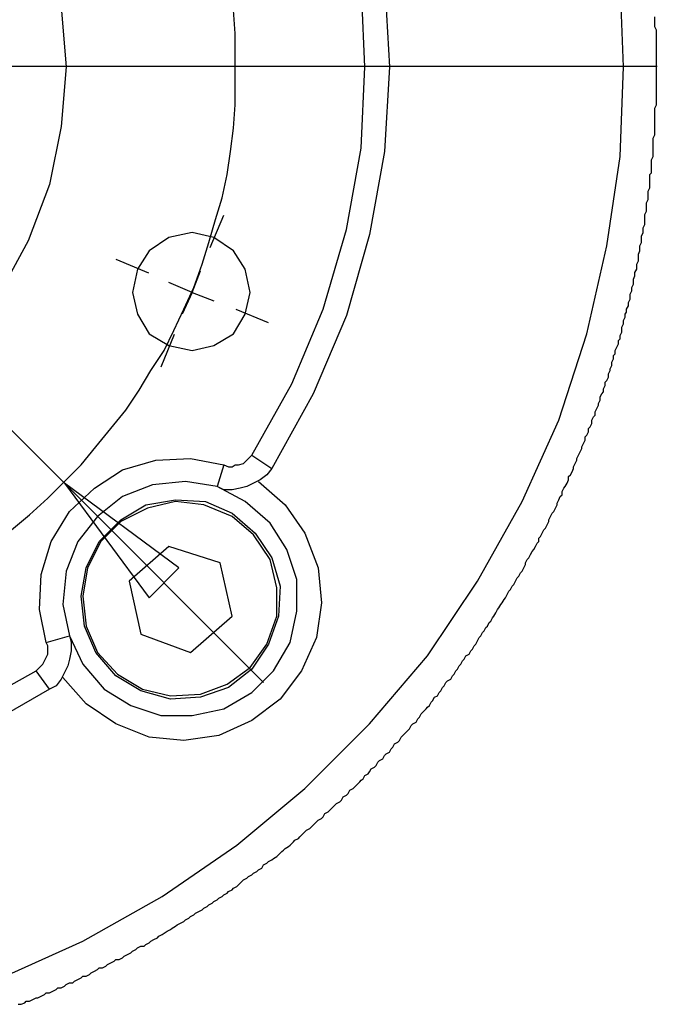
# Model space of a CAD drawing. Header units: millimetres. Extents: x 3 to 297, y 2 to 209.
# Tile 46 of 92: x 185 to 199, y 46 to 67. Entities that reach past the tile are written whole.
import ezdxf

# ---------------------------------------------------------------- set-up
doc = ezdxf.new("R2010")
doc.units = ezdxf.units.MM
doc.layers.get('0').update_dxf_attribs({"linetype": 'CONTINUOUS'})

msp = doc.modelspace()

# ---------------------------------------------------------------- linework, layer by layer
at = {"color": 5}
for p, q in [((185.914, 57.5028), (168.239, 75.1777)), ((189.548, 67.0638), (189.512, 67.5569)), ((189.548, 66.5688), (189.548, 67.0638)), ((189.548, 66.0756), (189.548, 66.5688)), ((178.083, 66.372), (198.524, 66.372)), ((189.548, 65.5465), (189.548, 66.0756)), ((189.512, 65.0515), (189.548, 65.5465)), ((189.442, 64.5583), (189.512, 65.0515)), ((189.371, 64.0652), (189.442, 64.5583)), ((189.265, 63.5702), (189.371, 64.0652)), ((189.125, 63.1112), (189.265, 63.5702)), ((188.983, 62.6181), (189.125, 63.1112)), ((189.014, 62.5119), (189.301, 63.2051)), ((188.842, 62.1591), (188.983, 62.6181)), ((187.708, 61.9704), (187.015, 62.2572)), ((188.63, 61.5597), (188.806, 62.0187)), ((188.666, 61.6659), (188.842, 62.1591)), ((188.63, 61.5597), (188.137, 61.7721)), ((188.63, 61.5597), (188.419, 61.1008)), ((188.454, 61.2069), (188.666, 61.6659)), ((188.63, 61.5597), (189.089, 61.3833)), ((188.243, 60.748), (188.454, 61.2069)), ((189.556, 61.2055), (190.248, 60.9177)), ((188.031, 60.325), (188.243, 60.748)), ((188.248, 60.664), (187.962, 59.9708)), ((187.748, 59.902), (188.031, 60.325)), ((187.501, 59.479), (187.748, 59.902)), ((187.219, 59.0543), (187.501, 59.479)), ((186.902, 58.6673), (187.219, 59.0543)), ((186.583, 58.2785), (186.902, 58.6673)), ((186.267, 57.8915), (186.583, 58.2785)), ((185.914, 57.5388), (186.267, 57.8915)), ((185.561, 57.186), (185.914, 57.5388)), ((185.914, 57.5028), (187.714, 55.0693)), ((188.347, 55.7029), (185.914, 57.5028)), ((185.914, 57.5028), (190.147, 53.2694)), ((185.914, 57.5028), (187.714, 55.0693)), ((185.172, 56.8332), (185.561, 57.186)), ((184.785, 56.5146), (185.172, 56.8332)), ((187.714, 55.0693), (188.347, 55.7029)), ((187.714, 55.0693), (188.347, 55.7029))]:
    msp.add_line(p, q, dxfattribs=at)
at = {"color": 0}
for p, q in [((197.802, 66.3582), (197.732, 68.2625)), ((192.3, 66.3582), (192.228, 68.0861)), ((192.723, 68.1563), (192.829, 66.3582)), ((185.844, 67.6271), (185.95, 66.3582)), ((198.473, 67.3446), (198.473, 67.4165)), ((198.473, 67.2744), (198.473, 67.3446)), ((198.473, 67.2042), (198.473, 67.2744)), ((198.508, 67.134), (198.473, 67.2042)), ((198.508, 67.0638), (198.508, 67.134)), ((198.508, 66.9918), (198.508, 67.0638)), ((198.508, 66.9576), (198.508, 66.9918)), ((198.508, 66.8874), (198.508, 66.9576)), ((198.508, 66.8154), (198.508, 66.8874)), ((198.508, 66.7452), (198.508, 66.8154)), ((198.508, 66.675), (198.508, 66.7452)), ((198.508, 66.6048), (198.508, 66.675)), ((198.508, 66.5346), (198.508, 66.6048)), ((185.95, 66.3582), (185.844, 65.0875)), ((192.228, 64.6285), (192.3, 66.3582)), ((192.829, 66.3582), (192.723, 64.5583)), ((197.732, 64.4521), (197.802, 66.3582)), ((198.508, 66.4986), (198.508, 66.5346)), ((198.508, 66.4284), (198.508, 66.4986)), ((198.508, 66.3582), (198.508, 66.4284)), ((198.508, 66.3222), (198.508, 66.3582)), ((198.508, 66.2862), (198.508, 66.3222)), ((198.508, 66.216), (198.508, 66.2862)), ((198.508, 66.1458), (198.508, 66.216)), ((198.508, 66.0756), (198.508, 66.1458)), ((198.508, 66.0054), (198.508, 66.0756)), ((198.508, 65.9335), (198.508, 66.0054)), ((198.508, 65.8633), (198.508, 65.9335)), ((198.508, 65.829), (198.508, 65.8633)), ((198.508, 65.7571), (198.508, 65.829)), ((198.508, 65.6869), (198.508, 65.7571)), ((198.473, 65.4763), (198.508, 65.5465)), ((198.508, 65.6167), (198.508, 65.6869)), ((198.508, 65.5465), (198.508, 65.6167)), ((198.473, 65.4043), (198.473, 65.4763)), ((198.473, 65.3701), (198.473, 65.4043)), ((198.473, 65.2999), (198.473, 65.3701)), ((198.473, 65.2279), (198.473, 65.2999)), ((198.473, 65.1577), (198.473, 65.2279)), ((198.473, 65.0875), (198.473, 65.1577)), ((185.844, 65.0875), (185.597, 63.8528)), ((198.438, 64.8409), (198.473, 64.9111)), ((198.473, 65.0173), (198.473, 65.0875)), ((198.473, 64.9813), (198.473, 65.0173)), ((198.473, 64.9111), (198.473, 64.9813)), ((198.438, 64.7707), (198.438, 64.8409)), ((198.438, 64.6987), (198.438, 64.7707)), ((198.438, 64.6285), (198.438, 64.6987)), ((191.911, 62.9006), (192.228, 64.6285)), ((192.723, 64.5583), (192.404, 62.7944)), ((198.438, 64.5583), (198.438, 64.6285)), ((198.438, 64.5223), (198.438, 64.5583)), ((198.438, 64.4521), (198.438, 64.5223)), ((197.449, 62.5479), (197.732, 64.4521)), ((198.402, 64.3819), (198.438, 64.4521)), ((198.402, 64.3117), (198.402, 64.3819)), ((198.402, 64.2415), (198.402, 64.3117)), ((198.367, 64.0652), (198.402, 64.0994)), ((198.367, 63.9932), (198.367, 64.0652)), ((198.402, 64.1696), (198.402, 64.2415)), ((198.402, 64.0994), (198.402, 64.1696)), ((185.597, 63.8528), (185.138, 62.654)), ((198.367, 63.923), (198.367, 63.9932)), ((198.367, 63.8528), (198.367, 63.923)), ((198.367, 63.7826), (198.367, 63.8528)), ((198.331, 63.7124), (198.367, 63.7826)), ((198.331, 63.6764), (198.331, 63.7124)), ((198.331, 63.6062), (198.331, 63.6764)), ((198.297, 63.464), (198.331, 63.536)), ((198.297, 63.3938), (198.297, 63.464)), ((198.331, 63.536), (198.331, 63.6062)), ((198.261, 63.2174), (198.297, 63.2876)), ((198.261, 63.1472), (198.261, 63.2174)), ((198.297, 63.3236), (198.297, 63.3938)), ((198.297, 63.2876), (198.297, 63.3236)), ((198.225, 62.9348), (198.261, 63.0068)), ((198.261, 63.077), (198.261, 63.1472)), ((198.261, 63.0068), (198.261, 63.077)), ((188.63, 62.8304), (188.137, 62.7242)), ((189.089, 62.7242), (188.63, 62.8304)), ((191.418, 61.2069), (191.911, 62.9006)), ((198.191, 62.7585), (198.225, 62.8304)), ((198.225, 62.9006), (198.225, 62.9348)), ((198.225, 62.8304), (198.225, 62.9006)), ((185.138, 62.654), (184.539, 61.5597)), ((188.137, 62.7242), (187.714, 62.4417)), ((189.512, 62.4417), (189.089, 62.7242)), ((192.404, 62.7944), (191.911, 61.0665)), ((198.155, 62.5479), (198.191, 62.6181)), ((198.191, 62.6883), (198.191, 62.7585)), ((198.191, 62.6181), (198.191, 62.6883)), ((187.714, 62.4417), (187.465, 62.0529)), ((189.758, 62.0529), (189.512, 62.4417)), ((197.026, 60.6778), (197.449, 62.5479)), ((198.121, 62.3715), (198.155, 62.4417)), ((198.155, 62.5119), (198.155, 62.5479)), ((198.155, 62.4417), (198.155, 62.5119)), ((198.085, 62.1591), (198.121, 62.2293)), ((198.121, 62.3013), (198.121, 62.3715)), ((198.121, 62.2293), (198.121, 62.3013)), ((187.465, 62.0529), (187.361, 61.5597)), ((189.865, 61.5597), (189.758, 62.0529)), ((198.049, 61.9827), (198.085, 62.0529)), ((198.049, 61.9125), (198.049, 61.9827)), ((198.085, 62.1249), (198.085, 62.1591)), ((198.085, 62.0529), (198.085, 62.1249)), ((198.015, 61.8423), (198.049, 61.9125)), ((198.015, 61.8063), (198.015, 61.8423)), ((198.015, 61.7361), (198.015, 61.8063)), ((187.361, 61.5597), (187.465, 61.1008)), ((189.758, 61.1008), (189.865, 61.5597)), ((197.944, 61.5237), (197.979, 61.5957)), ((197.979, 61.6659), (198.015, 61.7361)), ((197.979, 61.5957), (197.979, 61.6659)), ((197.908, 61.3473), (197.944, 61.4193)), ((197.908, 61.2771), (197.908, 61.3473)), ((197.944, 61.4535), (197.944, 61.5237)), ((197.944, 61.4193), (197.944, 61.4535)), ((190.747, 59.6194), (191.418, 61.2069)), ((197.838, 61.1008), (197.872, 61.1367)), ((197.872, 61.2069), (197.908, 61.2771)), ((197.872, 61.1367), (197.872, 61.2069)), ((187.465, 61.1008), (187.714, 60.6778)), ((189.512, 60.6778), (189.758, 61.1008)), ((191.911, 61.0665), (191.206, 59.4071)), ((197.802, 60.9604), (197.838, 61.0306)), ((197.802, 60.8902), (197.802, 60.9604)), ((197.838, 61.0306), (197.838, 61.1008)), ((197.732, 60.6418), (197.768, 60.7138)), ((197.768, 60.8182), (197.802, 60.8902)), ((197.768, 60.784), (197.768, 60.8182)), ((197.768, 60.7138), (197.768, 60.784)), ((187.714, 60.6778), (188.137, 60.4312)), ((189.089, 60.4312), (189.512, 60.6778)), ((196.427, 58.8437), (197.026, 60.6778)), ((197.696, 60.5374), (197.732, 60.5716)), ((197.696, 60.4654), (197.696, 60.5374)), ((197.732, 60.5716), (197.732, 60.6418)), ((188.137, 60.4312), (188.63, 60.325)), ((188.63, 60.325), (189.089, 60.4312)), ((197.626, 60.325), (197.662, 60.3952)), ((197.626, 60.2548), (197.626, 60.325)), ((197.662, 60.3952), (197.696, 60.4654)), ((197.556, 60.0784), (197.592, 60.1486)), ((197.556, 60.0082), (197.556, 60.0784)), ((197.592, 60.2188), (197.626, 60.2548)), ((197.592, 60.1486), (197.592, 60.2188)), ((197.485, 59.8318), (197.52, 59.902)), ((197.52, 59.9362), (197.556, 60.0082)), ((197.52, 59.902), (197.52, 59.9362)), ((197.415, 59.6554), (197.449, 59.6896)), ((197.415, 59.5835), (197.415, 59.6554)), ((197.449, 59.6896), (197.485, 59.7598)), ((197.485, 59.7598), (197.485, 59.8318)), ((189.901, 58.1021), (190.747, 59.6194)), ((197.379, 59.5133), (197.415, 59.5835)), ((197.379, 59.4431), (197.379, 59.5133)), ((191.206, 59.4071), (190.324, 57.8196)), ((197.273, 59.1965), (197.309, 59.2667)), ((197.309, 59.3369), (197.343, 59.4071)), ((197.309, 59.2667), (197.309, 59.3369)), ((197.343, 59.4071), (197.379, 59.4431)), ((197.203, 59.0201), (197.239, 59.0903)), ((197.239, 59.0903), (197.273, 59.1605)), ((197.273, 59.1605), (197.273, 59.1965)), ((195.651, 57.114), (196.427, 58.8437)), ((197.133, 58.8437), (197.167, 58.9139)), ((197.133, 58.7735), (197.133, 58.8437)), ((197.167, 58.9139), (197.203, 58.9499)), ((197.203, 58.9499), (197.203, 59.0201)), ((197.062, 58.6673), (197.097, 58.7015)), ((197.062, 58.5971), (197.062, 58.6673)), ((197.097, 58.7015), (197.133, 58.7735)), ((196.956, 58.3487), (196.99, 58.4207)), ((196.99, 58.4909), (197.026, 58.5251)), ((196.99, 58.4207), (196.99, 58.4909)), ((197.026, 58.5251), (197.062, 58.5971)), ((196.886, 58.1723), (196.92, 58.2443)), ((196.92, 58.2785), (196.956, 58.3487)), ((196.92, 58.2443), (196.92, 58.2785)), ((187.149, 57.7854), (187.854, 57.996)), ((187.854, 57.996), (188.596, 58.0319)), ((188.596, 58.0319), (189.301, 57.8915)), ((189.758, 57.9617), (189.83, 58.0319)), ((189.83, 58.0319), (189.901, 58.1021)), ((189.901, 58.1021), (190.324, 57.8196)), ((196.78, 57.9258), (196.814, 57.996)), ((196.814, 58.0319), (196.85, 58.1021)), ((196.814, 57.996), (196.814, 58.0319)), ((196.85, 58.1021), (196.886, 58.1723)), ((186.549, 57.3966), (187.149, 57.7854)), ((189.301, 57.8915), (189.159, 57.4326)), ((189.301, 57.8915), (189.406, 57.8556)), ((189.406, 57.8556), (189.478, 57.8556)), ((189.478, 57.8556), (189.548, 57.8915)), ((189.548, 57.8915), (189.618, 57.8915)), ((189.618, 57.8915), (189.724, 57.9258)), ((189.724, 57.9258), (189.758, 57.9617)), ((190.324, 57.8196), (190.217, 57.6792)), ((196.71, 57.7494), (196.744, 57.8196)), ((196.744, 57.8556), (196.78, 57.9258)), ((196.744, 57.8196), (196.744, 57.8556)), ((190.077, 57.573), (189.935, 57.5028)), ((190.217, 57.6792), (190.077, 57.573)), ((196.603, 57.5028), (196.638, 57.573)), ((196.638, 57.6432), (196.674, 57.6792)), ((196.638, 57.573), (196.638, 57.6432)), ((196.674, 57.6792), (196.71, 57.7494)), ((186.02, 56.9034), (186.549, 57.3966)), ((187.784, 57.4668), (187.149, 57.2202)), ((188.49, 57.5388), (187.784, 57.4668)), ((189.159, 57.4326), (188.49, 57.5388)), ((189.301, 57.3624), (189.159, 57.4326)), ((189.758, 57.114), (189.159, 57.4326)), ((189.478, 57.3624), (189.301, 57.3624)), ((189.654, 57.3966), (189.478, 57.3624)), ((189.794, 57.4326), (189.654, 57.3966)), ((189.935, 57.5028), (189.794, 57.4326)), ((190.041, 57.5388), (190.606, 57.0438)), ((196.497, 57.3264), (196.533, 57.3966)), ((196.533, 57.3966), (196.567, 57.4326)), ((196.567, 57.4326), (196.603, 57.5028)), ((187.149, 57.2202), (186.619, 56.7972)), ((187.642, 57.0438), (188.277, 57.15)), ((188.277, 57.15), (188.913, 57.114)), ((196.391, 57.0798), (196.427, 57.15)), ((196.427, 57.15), (196.461, 57.2202)), ((196.461, 57.2202), (196.497, 57.2562)), ((196.497, 57.2562), (196.497, 57.3264)), ((187.113, 56.727), (187.642, 57.0438)), ((187.678, 56.9736), (187.113, 56.691)), ((188.277, 57.114), (187.678, 56.9736)), ((188.877, 57.0438), (188.277, 57.114)), ((189.478, 56.7972), (188.877, 57.0438)), ((188.913, 57.114), (189.478, 56.8674)), ((190.288, 56.6568), (189.758, 57.114)), ((190.606, 57.0438), (191.029, 56.4444)), ((194.697, 55.4221), (195.651, 57.114)), ((196.321, 56.9034), (196.357, 56.9736)), ((196.357, 56.9736), (196.391, 57.0438)), ((196.391, 57.0438), (196.391, 57.0798)), ((185.631, 56.2681), (186.02, 56.9034)), ((186.619, 56.7972), (186.196, 56.2681)), ((186.655, 56.2681), (187.113, 56.727)), ((189.478, 56.8674), (189.971, 56.4444)), ((189.935, 56.4085), (189.478, 56.7972)), ((196.215, 56.727), (196.251, 56.7972)), ((196.215, 56.691), (196.215, 56.727)), ((196.251, 56.7972), (196.285, 56.8674)), ((196.285, 56.8674), (196.321, 56.9034)), ((187.113, 56.691), (186.69, 56.2681)), ((190.64, 56.0917), (190.288, 56.6568)), ((196.108, 56.5146), (196.144, 56.5506)), ((196.144, 56.5506), (196.18, 56.6208)), ((196.18, 56.6208), (196.215, 56.691)), ((190.288, 55.8793), (189.935, 56.4085)), ((189.971, 56.4444), (190.324, 55.9153)), ((191.029, 56.4444), (191.312, 55.7029)), ((196.004, 56.3383), (196.038, 56.3742)), ((196.004, 56.2681), (196.004, 56.3383)), ((196.038, 56.3742), (196.074, 56.4444)), ((196.074, 56.4444), (196.108, 56.5146)), ((185.421, 55.5625), (185.631, 56.2681)), ((186.196, 56.2681), (185.95, 55.6327)), ((186.373, 55.7029), (186.655, 56.2681)), ((186.69, 56.2681), (186.407, 55.7029)), ((188.137, 56.1619), (187.289, 55.4221)), ((189.229, 55.8091), (188.137, 56.1619)), ((195.898, 56.0917), (195.932, 56.1619)), ((195.932, 56.1619), (195.968, 56.2321)), ((195.968, 56.2321), (196.004, 56.2681)), ((190.324, 55.9153), (190.5, 55.3159)), ((190.853, 55.4563), (190.64, 56.0917)), ((195.756, 55.8793), (195.792, 55.9153)), ((195.792, 55.9153), (195.828, 55.9855)), ((195.828, 55.9855), (195.862, 56.0557)), ((195.862, 56.0557), (195.898, 56.0917)), ((186.267, 55.1035), (186.373, 55.7029)), ((186.407, 55.7029), (186.303, 55.1035)), ((189.478, 54.6806), (189.229, 55.8091)), ((190.43, 55.2799), (190.288, 55.8793)), ((191.312, 55.7029), (191.382, 54.9631)), ((195.651, 55.6327), (195.685, 55.7029)), ((195.685, 55.7029), (195.721, 55.7749)), ((195.721, 55.8091), (195.756, 55.8793)), ((195.721, 55.7749), (195.721, 55.8091)), ((185.385, 54.821), (185.421, 55.5625)), ((185.95, 55.6327), (185.878, 54.9271)), ((195.509, 55.4221), (195.545, 55.4923)), ((195.545, 55.4923), (195.579, 55.5265)), ((195.579, 55.5265), (195.615, 55.5985)), ((195.615, 55.5985), (195.651, 55.6327)), ((187.289, 55.4221), (187.537, 54.2918)), ((190.43, 54.6806), (190.43, 55.2799)), ((190.5, 55.3159), (190.464, 54.6806)), ((190.853, 54.7867), (190.853, 55.4563)), ((193.639, 53.8346), (194.697, 55.4221)), ((195.403, 55.2457), (195.439, 55.3159)), ((195.439, 55.3159), (195.475, 55.3501)), ((195.475, 55.3501), (195.509, 55.4221)), ((186.337, 54.4682), (186.267, 55.1035)), ((186.303, 55.1035), (186.373, 54.4682)), ((195.263, 55.0333), (195.298, 55.0693)), ((195.298, 55.0693), (195.333, 55.1395)), ((195.333, 55.1395), (195.369, 55.2097)), ((195.369, 55.2097), (195.403, 55.2457)), ((185.878, 54.9271), (186.02, 54.2576)), ((191.382, 54.9631), (191.276, 54.2216)), ((195.122, 54.821), (195.156, 54.8569)), ((195.156, 54.8569), (195.192, 54.9271)), ((195.192, 54.9271), (195.227, 54.9631)), ((195.227, 54.9631), (195.263, 55.0333)), ((185.525, 54.1154), (185.385, 54.821)), ((188.596, 53.9048), (189.478, 54.6806)), ((190.217, 54.0812), (190.43, 54.6806)), ((190.464, 54.6806), (190.253, 54.0812)), ((190.712, 54.1154), (190.853, 54.7867)), ((194.98, 54.5744), (195.016, 54.6446)), ((195.016, 54.6446), (195.05, 54.6806)), ((195.05, 54.6806), (195.086, 54.7508)), ((195.086, 54.7508), (195.122, 54.821)), ((186.583, 53.9048), (186.337, 54.4682)), ((186.373, 54.4682), (186.619, 53.9048)), ((194.84, 54.3638), (194.874, 54.434)), ((194.874, 54.434), (194.91, 54.4682)), ((194.91, 54.4682), (194.946, 54.5402)), ((194.946, 54.5402), (194.98, 54.5744)), ((185.525, 54.1154), (186.02, 54.2576)), ((186.02, 54.2576), (186.054, 54.1154)), ((186.02, 54.2576), (186.303, 53.6582)), ((187.537, 54.2918), (188.596, 53.9048)), ((191.276, 54.2216), (190.959, 53.516)), ((194.697, 54.1514), (194.733, 54.2216)), ((194.733, 54.2216), (194.769, 54.2576)), ((194.769, 54.2576), (194.804, 54.3278)), ((194.804, 54.3278), (194.84, 54.3638)), ((185.561, 54.0452), (185.525, 54.1154)), ((185.561, 53.939), (185.561, 54.0452)), ((186.054, 54.1154), (186.054, 53.939)), ((189.865, 53.5862), (190.217, 54.0812)), ((190.253, 54.0812), (189.901, 53.552)), ((190.36, 53.516), (190.712, 54.1154)), ((194.593, 53.975), (194.627, 54.0452)), ((194.627, 54.0452), (194.663, 54.0812)), ((194.663, 54.0812), (194.697, 54.1514)), ((185.491, 53.7284), (185.525, 53.7986)), ((185.525, 53.7986), (185.561, 53.8688)), ((185.561, 53.8688), (185.561, 53.939)), ((186.054, 53.939), (186.02, 53.7626)), ((187.008, 53.4098), (186.583, 53.9048)), ((186.619, 53.9048), (187.042, 53.4458)), ((192.404, 52.3875), (193.639, 53.8346)), ((194.417, 53.7626), (194.451, 53.8346)), ((194.451, 53.8346), (194.521, 53.8688)), ((194.521, 53.8688), (194.557, 53.939)), ((194.557, 53.939), (194.593, 53.975)), ((185.315, 53.516), (185.385, 53.5862)), ((185.385, 53.5862), (185.455, 53.6582)), ((185.455, 53.6582), (185.491, 53.7284)), ((185.984, 53.6222), (185.914, 53.4818)), ((186.02, 53.7626), (185.984, 53.6222)), ((186.303, 53.6582), (186.76, 53.129)), ((189.371, 53.2335), (189.865, 53.5862)), ((194.274, 53.552), (194.31, 53.6222)), ((194.31, 53.6222), (194.345, 53.6582)), ((194.345, 53.6582), (194.381, 53.7284)), ((194.381, 53.7284), (194.417, 53.7626)), ((183.797, 52.6701), (185.315, 53.516)), ((185.597, 53.129), (185.315, 53.516)), ((185.914, 53.4818), (185.844, 53.3396)), ((186.373, 52.8105), (185.878, 53.3756)), ((187.537, 53.0931), (187.008, 53.4098)), ((187.042, 53.4458), (187.572, 53.129)), ((189.901, 53.552), (189.406, 53.1633)), ((189.901, 53.0571), (190.36, 53.516)), ((190.959, 53.516), (190.5, 52.9167)), ((194.134, 53.3396), (194.168, 53.4098)), ((194.168, 53.4098), (194.204, 53.4458)), ((194.204, 53.4458), (194.24, 53.516)), ((194.24, 53.516), (194.274, 53.552)), ((185.738, 53.1992), (185.597, 53.129)), ((185.844, 53.3396), (185.738, 53.1992)), ((188.806, 53.0229), (189.371, 53.2335)), ((193.958, 53.1633), (193.992, 53.1992)), ((193.992, 53.1992), (194.028, 53.2694)), ((194.028, 53.2694), (194.064, 53.3054)), ((194.064, 53.3054), (194.134, 53.3396)), ((185.597, 53.129), (184.01, 52.2111)), ((186.76, 53.129), (187.325, 52.7763)), ((188.171, 52.9167), (187.537, 53.0931)), ((187.572, 53.129), (188.171, 52.9869)), ((188.171, 52.9869), (188.806, 53.0229)), ((189.406, 53.1633), (188.806, 52.9527)), ((189.301, 52.7043), (189.901, 53.0571)), ((193.781, 52.9527), (193.851, 52.9869)), ((193.851, 52.9869), (193.887, 53.0571)), ((193.887, 53.0571), (193.922, 53.0931)), ((193.922, 53.0931), (193.958, 53.1633)), ((187.008, 52.3875), (186.373, 52.8105)), ((187.325, 52.7763), (187.96, 52.5639)), ((188.806, 52.9527), (188.171, 52.9167)), ((190.5, 52.9167), (189.901, 52.4577)), ((193.639, 52.7403), (193.675, 52.7763)), ((193.675, 52.7763), (193.711, 52.8465)), ((193.711, 52.8465), (193.745, 52.8807)), ((193.745, 52.8807), (193.781, 52.9527)), ((187.96, 52.5639), (188.63, 52.5639)), ((188.63, 52.5639), (189.301, 52.7043)), ((193.463, 52.5279), (193.499, 52.5999)), ((193.499, 52.5999), (193.535, 52.6341)), ((193.535, 52.6341), (193.605, 52.7043)), ((193.605, 52.7043), (193.639, 52.7403)), ((187.714, 52.1049), (187.008, 52.3875)), ((189.901, 52.4577), (189.195, 52.1409)), ((191.029, 51.0124), (192.404, 52.3875)), ((193.252, 52.2813), (193.286, 52.3515)), ((193.286, 52.3515), (193.322, 52.3875)), ((193.322, 52.3875), (193.392, 52.4235)), ((193.392, 52.4235), (193.428, 52.4937)), ((193.428, 52.4937), (193.463, 52.5279)), ((189.195, 52.1409), (188.454, 52.0347)), ((193.076, 52.1049), (193.11, 52.1409)), ((193.11, 52.1409), (193.146, 52.1751)), ((193.146, 52.1751), (193.216, 52.2471)), ((193.216, 52.2471), (193.252, 52.2813)), ((188.454, 52.0347), (187.714, 52.1049)), ((192.899, 51.8943), (192.933, 51.9645)), ((192.933, 51.9645), (193.005, 51.9987)), ((193.005, 51.9987), (193.04, 52.0347)), ((193.04, 52.0347), (193.076, 52.1049)), ((192.687, 51.646), (192.723, 51.7179)), ((192.723, 51.7179), (192.757, 51.7521)), ((192.757, 51.7521), (192.829, 51.7881)), ((192.829, 51.7881), (192.863, 51.8583)), ((192.863, 51.8583), (192.899, 51.8943)), ((192.51, 51.4696), (192.546, 51.5056)), ((192.546, 51.5056), (192.581, 51.5758)), ((192.581, 51.5758), (192.617, 51.6117)), ((192.617, 51.6117), (192.687, 51.646)), ((192.264, 51.223), (192.3, 51.2932)), ((192.3, 51.2932), (192.37, 51.3292)), ((192.37, 51.3292), (192.404, 51.3652)), ((192.404, 51.3652), (192.44, 51.4354)), ((192.44, 51.4354), (192.51, 51.4696)), ((192.088, 51.0466), (192.123, 51.0826)), ((192.123, 51.0826), (192.194, 51.1528)), ((192.194, 51.1528), (192.228, 51.1888)), ((192.228, 51.1888), (192.264, 51.223)), ((189.582, 49.8119), (191.029, 51.0124)), ((191.841, 50.836), (191.911, 50.8702)), ((191.911, 50.8702), (191.947, 50.9062)), ((191.947, 50.9062), (191.981, 50.9764)), ((191.981, 50.9764), (192.052, 51.0124)), ((192.052, 51.0124), (192.088, 51.0466)), ((191.594, 50.5876), (191.665, 50.6596)), ((191.665, 50.6596), (191.699, 50.6938)), ((191.699, 50.6938), (191.771, 50.7298)), ((191.771, 50.7298), (191.805, 50.764)), ((191.805, 50.764), (191.841, 50.836)), ((191.418, 50.4112), (191.452, 50.4832)), ((191.452, 50.4832), (191.522, 50.5174)), ((191.522, 50.5174), (191.558, 50.5534)), ((191.558, 50.5534), (191.594, 50.5876)), ((191.206, 50.2348), (191.276, 50.3068)), ((191.276, 50.3068), (191.312, 50.341)), ((191.312, 50.341), (191.382, 50.377)), ((191.382, 50.377), (191.418, 50.4112)), ((190.959, 50.0242), (191.029, 50.0944)), ((191.029, 50.0944), (191.065, 50.1304)), ((191.065, 50.1304), (191.135, 50.1646)), ((191.135, 50.1646), (191.17, 50.2006)), ((191.17, 50.2006), (191.206, 50.2348)), ((190.712, 49.8119), (190.783, 49.8821)), ((190.783, 49.8821), (190.817, 49.9181)), ((190.817, 49.9181), (190.889, 49.954)), ((190.889, 49.954), (190.923, 49.9883)), ((190.923, 49.9883), (190.959, 50.0242)), ((187.995, 48.7193), (189.582, 49.8119)), ((190.464, 49.6013), (190.536, 49.6715)), ((190.536, 49.6715), (190.57, 49.7057)), ((190.57, 49.7057), (190.606, 49.7417)), ((190.606, 49.7417), (190.676, 49.7777)), ((190.676, 49.7777), (190.712, 49.8119)), ((190.147, 49.3889), (190.217, 49.4249)), ((190.217, 49.4249), (190.253, 49.4591)), ((190.253, 49.4591), (190.324, 49.4951)), ((190.324, 49.4951), (190.36, 49.5293)), ((190.36, 49.5293), (190.43, 49.5653)), ((190.43, 49.5653), (190.464, 49.6013)), ((189.901, 49.1765), (189.935, 49.2125)), ((189.935, 49.2125), (190.007, 49.2485)), ((190.007, 49.2485), (190.041, 49.2827)), ((190.041, 49.2827), (190.111, 49.3187)), ((190.111, 49.3187), (190.147, 49.3889)), ((189.618, 48.9659), (189.688, 49.0361)), ((189.688, 49.0361), (189.724, 49.0721)), ((189.724, 49.0721), (189.794, 49.1063)), ((189.794, 49.1063), (189.83, 49.1423)), ((189.83, 49.1423), (189.901, 49.1765)), ((189.301, 48.7535), (189.371, 48.7895)), ((189.371, 48.7895), (189.406, 48.8237)), ((189.406, 48.8237), (189.478, 48.8597)), ((189.478, 48.8597), (189.512, 48.8957)), ((189.512, 48.8957), (189.582, 48.9299)), ((189.582, 48.9299), (189.618, 48.9659)), ((186.303, 47.7654), (187.995, 48.7193)), ((188.983, 48.5429), (189.053, 48.5771)), ((189.053, 48.5771), (189.089, 48.6131)), ((189.089, 48.6131), (189.159, 48.6473)), ((189.159, 48.6473), (189.195, 48.6833)), ((189.195, 48.6833), (189.265, 48.7193)), ((189.265, 48.7193), (189.301, 48.7535)), ((188.666, 48.3306), (188.7, 48.3665)), ((188.7, 48.3665), (188.772, 48.4008)), ((188.772, 48.4008), (188.842, 48.4367)), ((188.842, 48.4367), (188.877, 48.471)), ((188.877, 48.471), (188.948, 48.5069)), ((188.948, 48.5069), (188.983, 48.5429)), ((188.313, 48.1182), (188.383, 48.1542)), ((188.383, 48.1542), (188.454, 48.1902)), ((188.454, 48.1902), (188.49, 48.2244)), ((188.49, 48.2244), (188.56, 48.2604)), ((188.56, 48.2604), (188.596, 48.2946)), ((188.596, 48.2946), (188.666, 48.3306)), ((187.995, 47.9076), (188.031, 47.9418)), ((188.031, 47.9418), (188.101, 47.9778)), ((188.101, 47.9778), (188.171, 48.0138)), ((188.171, 48.0138), (188.207, 48.048)), ((188.207, 48.048), (188.277, 48.084)), ((188.277, 48.084), (188.313, 48.1182)), ((184.573, 46.9896), (186.303, 47.7654)), ((187.642, 47.6952), (187.714, 47.7312)), ((187.714, 47.7312), (187.748, 47.7654)), ((187.748, 47.7654), (187.818, 47.8014)), ((187.818, 47.8014), (187.89, 47.8374)), ((187.89, 47.8374), (187.924, 47.8716)), ((187.924, 47.8716), (187.995, 47.9076)), ((187.255, 47.4846), (187.325, 47.5188)), ((187.325, 47.5188), (187.361, 47.5548)), ((187.361, 47.5548), (187.431, 47.589)), ((187.431, 47.589), (187.465, 47.625)), ((187.465, 47.625), (187.537, 47.661)), ((187.537, 47.661), (187.608, 47.661)), ((187.608, 47.661), (187.642, 47.6952)), ((186.832, 47.2722), (186.902, 47.3082)), ((186.902, 47.3082), (186.972, 47.3424)), ((186.972, 47.3424), (187.008, 47.3784)), ((187.008, 47.3784), (187.078, 47.3784)), ((187.078, 47.3784), (187.149, 47.4126)), ((187.149, 47.4126), (187.185, 47.4486)), ((187.185, 47.4486), (187.255, 47.4846)), ((186.479, 47.0958), (186.549, 47.1318)), ((186.549, 47.1318), (186.619, 47.166)), ((186.619, 47.166), (186.655, 47.202)), ((186.655, 47.202), (186.726, 47.202)), ((186.726, 47.202), (186.796, 47.2362)), ((186.796, 47.2362), (186.832, 47.2722)), ((186.09, 46.8835), (186.126, 46.9194)), ((186.126, 46.9194), (186.196, 46.9554)), ((186.196, 46.9554), (186.267, 46.9896)), ((186.267, 46.9896), (186.303, 47.0256)), ((186.303, 47.0256), (186.373, 47.0256)), ((186.373, 47.0256), (186.443, 47.0598)), ((186.443, 47.0598), (186.479, 47.0958)), ((185.597, 46.6729), (185.667, 46.7071)), ((185.667, 46.7071), (185.738, 46.7431)), ((185.738, 46.7431), (185.773, 46.779)), ((185.773, 46.779), (185.844, 46.779)), ((185.844, 46.779), (185.914, 46.8133)), ((185.914, 46.8133), (185.95, 46.8492)), ((185.95, 46.8492), (186.02, 46.8835)), ((186.02, 46.8835), (186.09, 46.8835)), ((185.068, 46.4605), (185.102, 46.4965)), ((185.102, 46.4965), (185.172, 46.4965)), ((185.172, 46.4965), (185.244, 46.5307)), ((185.244, 46.5307), (185.315, 46.5667)), ((185.315, 46.5667), (185.349, 46.5667)), ((185.349, 46.5667), (185.421, 46.6027)), ((185.421, 46.6027), (185.491, 46.6369)), ((185.491, 46.6369), (185.525, 46.6729)), ((185.525, 46.6729), (185.597, 46.6729)), ((184.926, 46.4263), (184.996, 46.4263)), ((184.996, 46.4263), (185.068, 46.4605))]:
    msp.add_line(p, q, dxfattribs=at)

doc.saveas('drawing.dxf')
